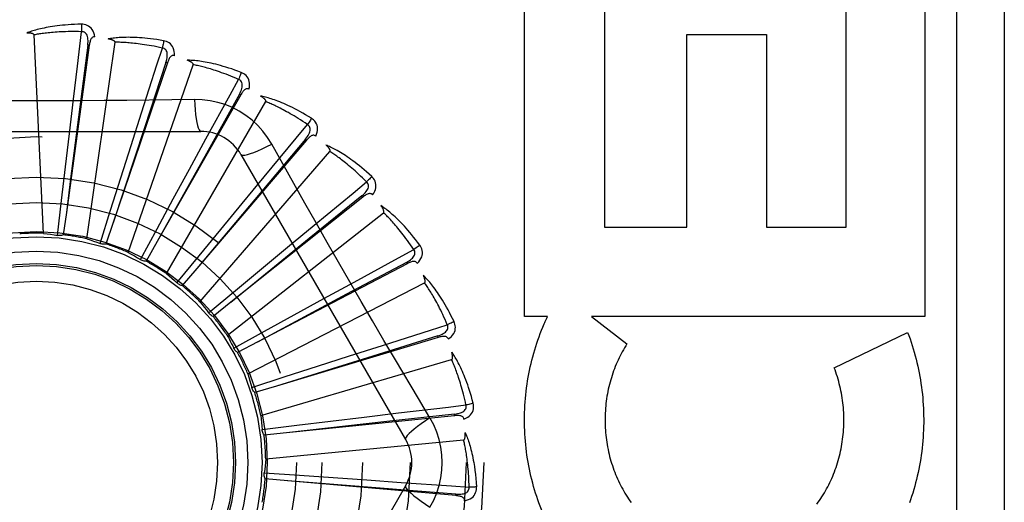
# Model space of a CAD drawing. Header units: inches. Extents: x 0 to 176, y 0 to 114.
# Tile 32 of 102: x 41.002 to 41.621, y 30.839 to 31.143. Entities that reach past the tile are written whole.
import ezdxf

# ---------------------------------------------------------------- set-up
doc = ezdxf.new("R2010")
doc.units = ezdxf.units.IN
doc.header["$LTSCALE"] = 9.696296
doc.header["$MEASUREMENT"] = 0
doc.linetypes.add('HIDDEN', pattern=[0.2, 0.1, -0.1])
doc.layers.add('DOOR_ASSEMBLY', color=7, linetype='CONTINUOUS')

msp = doc.modelspace()

# ---------------------------------------------------------------- linework, layer by layer
at = {"layer": 'DOOR_ASSEMBLY', "color": 8, "linetype": 'HIDDEN'}
for p, q in [((41.59128, 31.23951), (41.59128, 30.48951)), ((41.62128, 31.23951), (41.62128, 30.48951)), ((41.31976, 30.95645), (41.31976, 31.1623)), ((41.3699, 31.1623), (41.3699, 31.01252)), ((41.52178, 31.01252), (41.52178, 31.1623)), ((41.57141, 31.1623), (41.57141, 30.95645)), ((41.01735, 31.00869), (41.0114, 31.13351)), ((41.03865, 31.11386), (41.04128, 31.13555)), ((41.42166, 31.13384), (41.47182, 31.13384)), ((41.42166, 31.01252), (41.42166, 31.13384)), ((41.47182, 31.13384), (41.47182, 31.01252)), ((41.04613, 31.12699), (41.03176, 31.02188)), ((41.04518, 31.12712), (41.03442, 31.04292)), ((41.04455, 31.00522), (41.06234, 31.12891)), ((41.04613, 31.12699), (41.04518, 31.12712)), ((41.03616, 31.09313), (41.03865, 31.11386)), ((41.0952, 31.11593), (41.0612, 31.01544)), ((41.07061, 30.99666), (41.11148, 31.11475)), ((41.09429, 31.11624), (41.08096, 31.07574)), ((41.0952, 31.11593), (41.09429, 31.11624)), ((41.0336, 31.07153), (41.03616, 31.09313)), ((41.1413, 31.09579), (41.08889, 31.00355)), ((41.11223, 31.09286), (41.09807, 31.09265)), ((41.14046, 31.09627), (41.11971, 31.05902)), ((41.1413, 31.09579), (41.14046, 31.09627)), ((41.09457, 30.98333), (41.15706, 31.09155)), ((41.0724, 31.06385), (41.079, 31.08457)), ((41.08096, 31.07574), (41.06118, 31.01538)), ((40.90933, 31.07284), (41.11622, 31.07284)), ((41.03113, 31.05047), (41.0336, 31.07153)), ((41.06599, 31.04364), (41.0724, 31.06385)), ((41.10905, 31.04896), (41.11945, 31.06806)), ((41.18274, 31.06729), (41.11382, 30.98663)), ((41.18201, 31.06791), (41.15459, 31.03527)), ((41.18274, 31.06729), (41.18201, 31.06791)), ((41.11971, 31.05902), (41.08886, 31.0035)), ((41.11558, 30.9657), (41.19742, 31.06014)), ((41.14148, 31.05826), (41.24492, 30.87909)), ((41.02867, 31.02932), (41.03113, 31.05047)), ((41.05957, 31.02333), (41.06599, 31.04364)), ((41.09893, 31.03033), (41.10905, 31.04896)), ((41.14221, 31.02741), (41.15605, 31.0442)), ((41.03442, 31.04292), (41.03175, 31.02182)), ((41.15459, 31.03527), (41.11379, 30.98659)), ((41.21805, 31.03146), (41.13511, 30.9653)), ((41.21745, 31.03221), (41.18434, 31.00535)), ((41.21805, 31.03146), (41.21745, 31.03221)), ((41.02615, 31.00737), (41.02867, 31.02932)), ((41.08878, 31.01161), (41.09893, 31.03033)), ((41.12875, 31.01103), (41.14221, 31.02741)), ((41.03176, 31.02188), (41.02981, 31.00775)), ((41.05294, 31.00226), (41.05957, 31.02333)), ((41.13287, 30.94441), (41.23111, 31.02166)), ((41.0612, 31.01544), (41.05661, 31.00194)), ((41.1707, 30.99997), (41.18747, 31.01383)), ((41.3699, 31.01252), (41.42166, 31.01252)), ((41.47182, 31.01252), (41.52178, 31.01252)), ((41.07829, 30.99217), (41.08878, 31.01161)), ((41.11525, 30.99456), (41.12875, 31.01103)), ((41.08889, 31.00355), (41.08182, 30.99116)), ((41.18434, 31.00535), (41.13506, 30.96526)), ((41.10126, 30.97746), (41.11525, 30.99456)), ((41.15439, 30.98643), (41.1707, 30.99997)), ((41.24593, 30.98959), (41.15197, 30.94033)), ((41.24549, 30.99044), (41.20789, 30.97033)), ((41.24593, 30.98959), (41.24549, 30.99044)), ((41.11382, 30.98663), (41.10454, 30.9758)), ((41.13801, 30.97282), (41.15439, 30.98643)), ((41.14583, 30.92024), (41.2569, 30.97751)), ((41.19349, 30.96763), (41.21257, 30.97807)), ((41.12104, 30.95868), (41.13801, 30.97282)), ((41.20789, 30.97033), (41.15192, 30.9403)), ((41.13511, 30.9653), (41.12395, 30.95643)), ((41.1749, 30.95743), (41.19349, 30.96763)), ((41.15625, 30.94716), (41.1749, 30.95743)), ((41.33422, 30.95645), (41.31976, 30.95645)), ((41.36185, 30.95645), (41.38404, 30.9392)), ((41.57141, 30.95645), (41.36185, 30.95645)), ((41.1369, 30.93649), (41.15625, 30.94716)), ((41.51436, 30.92415), (41.5605, 30.94637)), ((41.15197, 30.94033), (41.13934, 30.93372)), ((41.26539, 30.94321), (41.16381, 30.91261)), ((41.20974, 30.93157), (41.23045, 30.93821)), ((41.26512, 30.94413), (41.2244, 30.93149)), ((41.26539, 30.94321), (41.26512, 30.94413)), ((41.13702, 30.93624), (41.1369, 30.93649)), ((41.15397, 30.89405), (41.27387, 30.92926)), ((41.2244, 30.93149), (41.16375, 30.9126)), ((41.18956, 30.92507), (41.20974, 30.93157)), ((41.16929, 30.91852), (41.18956, 30.92507)), ((41.14828, 30.91169), (41.16929, 30.91852)), ((41.16381, 30.91261), (41.15015, 30.90852)), ((41.26027, 30.89255), (41.253, 30.90472)), ((41.21887, 30.89308), (41.24047, 30.89568)), ((41.27562, 30.89493), (41.23325, 30.89023)), ((41.27572, 30.89398), (41.27562, 30.89493)), ((41.23325, 30.89023), (41.17012, 30.88316)), ((41.27572, 30.89398), (41.17018, 30.88316)), ((41.17669, 30.88792), (41.19782, 30.89052)), ((41.19782, 30.89052), (41.21887, 30.89308)), ((41.15476, 30.8852), (41.17669, 30.88792)), ((41.17018, 30.88316), (41.15599, 30.88173)), ((41.15701, 30.8668), (41.28141, 30.87868)), ((41.15611, 30.85795), (41.17816, 30.85648)), ((41.17087, 30.85304), (41.15667, 30.85431)), ((41.27655, 30.84368), (41.17087, 30.85304)), ((41.17816, 30.85648), (41.1994, 30.85503)), ((41.1994, 30.85503), (41.22055, 30.85356)), ((41.22055, 30.85356), (41.24225, 30.85203)), ((41.24492, 30.84993), (41.14148, 30.67076)), ((41.27655, 30.84368), (41.27663, 30.84464))]:
    msp.add_line(p, q, dxfattribs=at)
for points in [[(41.04122, 31.14022), (41.03899, 31.14018), (41.03686, 31.1401), (41.03482, 31.14), (41.03288, 31.13988), (41.03103, 31.13974), (41.02926, 31.13958), (41.02757, 31.13941), (41.02596, 31.13922), (41.02442, 31.13901), (41.02295, 31.1388), (41.02155, 31.13857), (41.02021, 31.13834), (41.01893, 31.1381), (41.0177, 31.13786), (41.01654, 31.13762), (41.01542, 31.13737), (41.01436, 31.13711), (41.01335, 31.13686), (41.01238, 31.13659), (41.01146, 31.13633), (41.01059, 31.13606), (41.00976, 31.13579), (41.00897, 31.13552), (41.00821, 31.13525), (41.00749, 31.13498), (41.00681, 31.13471)], [(41.04961, 31.13226), (41.04937, 31.13359), (41.04902, 31.13481), (41.04856, 31.13591), (41.048, 31.13688), (41.04733, 31.13773), (41.04658, 31.13846), (41.04573, 31.13905), (41.04483, 31.13951), (41.0439, 31.13985), (41.04297, 31.14007), (41.04208, 31.1402), (41.04122, 31.14022)], [(41.04122, 31.14022), (41.04126, 31.1396), (41.04128, 31.13889), (41.0413, 31.13812), (41.0413, 31.13729), (41.0413, 31.13642), (41.04128, 31.13555)], [(41.0114, 31.13351), (41.01136, 31.13368), (41.01129, 31.13383), (41.01117, 31.13396), (41.01101, 31.13408), (41.01084, 31.13417), (41.01065, 31.13426), (41.01045, 31.13434), (41.01024, 31.1344), (41.01001, 31.13446), (41.00977, 31.13451), (41.00952, 31.13456), (41.00927, 31.1346), (41.009, 31.13463), (41.00872, 31.13466), (41.00844, 31.13468), (41.00814, 31.1347), (41.00783, 31.13471), (41.00751, 31.13472), (41.0072, 31.13472), (41.00691, 31.13472)], [(41.04128, 31.13555), (41.03943, 31.13559), (41.03765, 31.13562), (41.03595, 31.13562), (41.03432, 31.13561), (41.03276, 31.13559), (41.03126, 31.13555), (41.02983, 31.1355), (41.02845, 31.13544), (41.02713, 31.13537), (41.02587, 31.13529), (41.02466, 31.13521), (41.02349, 31.13512), (41.02238, 31.13502), (41.02131, 31.13492), (41.02028, 31.13482), (41.0193, 31.13471), (41.01835, 31.1346), (41.01745, 31.13449), (41.01658, 31.13437), (41.01574, 31.13425), (41.01494, 31.13413), (41.01417, 31.13401), (41.01344, 31.13389), (41.01273, 31.13376), (41.01205, 31.13364), (41.0114, 31.13351)], [(41.04518, 31.12712), (41.04529, 31.12815), (41.04534, 31.12913), (41.04534, 31.13007), (41.04529, 31.13095), (41.04516, 31.13178), (41.04498, 31.13255), (41.04472, 31.13326), (41.0444, 31.13389), (41.04401, 31.13442), (41.04354, 31.13486), (41.04301, 31.13519), (41.04244, 31.13542), (41.04186, 31.13554), (41.04127, 31.13555)], [(41.04961, 31.13226), (41.04915, 31.13227), (41.04872, 31.13221), (41.04833, 31.13205), (41.04798, 31.13182), (41.04766, 31.13154), (41.04739, 31.13119), (41.04715, 31.13079), (41.04694, 31.13034), (41.04676, 31.12985), (41.0466, 31.12933), (41.04646, 31.12878), (41.04633, 31.1282), (41.04622, 31.12761), (41.04613, 31.12699)], [(41.09288, 31.12986), (41.09069, 31.13023), (41.08858, 31.13057), (41.08656, 31.13085), (41.08463, 31.1311), (41.08279, 31.13131), (41.08102, 31.13149), (41.07933, 31.13164), (41.07771, 31.13176), (41.07616, 31.13185), (41.07467, 31.13191), (41.07325, 31.13196), (41.07189, 31.13199), (41.07059, 31.132), (41.06935, 31.13199), (41.06815, 31.13197), (41.06701, 31.13194), (41.06592, 31.13189), (41.06488, 31.13183), (41.06388, 31.13175), (41.06293, 31.13166), (41.06202, 31.13156), (41.06115, 31.13146), (41.06033, 31.13134), (41.05953, 31.13122), (41.05878, 31.13109), (41.05805, 31.13096)], [(41.06234, 31.12891), (41.06233, 31.12909), (41.06228, 31.12925), (41.06219, 31.1294), (41.06206, 31.12954), (41.06191, 31.12967), (41.06174, 31.12979), (41.06156, 31.1299), (41.06136, 31.13), (41.06115, 31.13011), (41.06093, 31.1302), (41.06069, 31.13029), (41.06044, 31.13038), (41.06019, 31.13046), (41.05992, 31.13054), (41.05965, 31.13062), (41.05936, 31.13069), (41.05906, 31.13077), (41.05874, 31.13083), (41.05841, 31.1309), (41.05806, 31.13096)], [(41.09206, 31.12526), (41.09025, 31.12565), (41.08851, 31.12601), (41.08684, 31.12634), (41.08524, 31.12663), (41.0837, 31.12691), (41.08222, 31.12715), (41.08081, 31.12738), (41.07944, 31.12758), (41.07814, 31.12776), (41.07688, 31.12792), (41.07567, 31.12807), (41.07451, 31.1282), (41.0734, 31.12832), (41.07233, 31.12842), (41.0713, 31.12851), (41.07032, 31.12859), (41.06937, 31.12866), (41.06846, 31.12872), (41.06758, 31.12878), (41.06674, 31.12882), (41.06593, 31.12885), (41.06515, 31.12888), (41.06441, 31.1289), (41.06369, 31.12891), (41.063, 31.12891), (41.06234, 31.12891)], [(41.079, 31.08457), (41.08868, 31.11474), (41.09206, 31.12526)], [(41.09429, 31.11624), (41.0946, 31.11723), (41.09484, 31.11819), (41.09501, 31.1191), (41.09512, 31.11998), (41.09516, 31.12082), (41.09512, 31.12161), (41.09501, 31.12236), (41.09481, 31.12304), (41.09452, 31.12364), (41.09415, 31.12415), (41.0937, 31.12458), (41.09318, 31.12491), (41.09263, 31.12513), (41.09205, 31.12526)], [(41.09288, 31.12986), (41.0928, 31.12924), (41.0927, 31.12855), (41.09257, 31.12779), (41.09241, 31.12698), (41.09224, 31.12612), (41.09206, 31.12526)], [(41.09961, 31.12045), (41.09963, 31.12181), (41.09952, 31.12306), (41.09928, 31.12423), (41.09891, 31.1253), (41.09842, 31.12626), (41.09781, 31.12711), (41.09709, 31.12785), (41.0963, 31.12848), (41.09544, 31.12898), (41.09457, 31.12938), (41.09372, 31.12967), (41.09288, 31.12986)], [(41.09962, 31.12045), (41.09917, 31.12055), (41.09874, 31.12057), (41.09832, 31.12049), (41.09793, 31.12033), (41.09757, 31.12011), (41.09724, 31.11982), (41.09692, 31.11947), (41.09663, 31.11907), (41.09636, 31.11862), (41.0961, 31.11814), (41.09586, 31.11763), (41.09563, 31.11709), (41.09541, 31.11652), (41.0952, 31.11593)], [(41.14165, 31.1099), (41.13957, 31.11069), (41.13756, 31.11141), (41.13564, 31.11208), (41.13379, 31.11269), (41.13201, 31.11324), (41.13031, 31.11375), (41.12868, 31.11422), (41.12711, 31.11464), (41.12561, 31.11502), (41.12416, 31.11537), (41.12278, 31.11568), (41.12145, 31.11596), (41.12017, 31.11622), (41.11895, 31.11645), (41.11777, 31.11666), (41.11664, 31.11684), (41.11556, 31.117), (41.11453, 31.11713), (41.11353, 31.11725), (41.11258, 31.11734), (41.11167, 31.11742), (41.1108, 31.11748), (41.10996, 31.11752), (41.10916, 31.11755), (41.1084, 31.11757), (41.10766, 31.11757)], [(41.11148, 31.11475), (41.11151, 31.11493), (41.11149, 31.11509), (41.11143, 31.11526), (41.11133, 31.11542), (41.11121, 31.11558), (41.11106, 31.11573), (41.1109, 31.11587), (41.11073, 31.11601), (41.11054, 31.11615), (41.11034, 31.11629), (41.11012, 31.11642), (41.1099, 31.11655), (41.10966, 31.11668), (41.10942, 31.11681), (41.10916, 31.11694), (41.10889, 31.11707), (41.1086, 31.1172), (41.10831, 31.11732), (41.10803, 31.11744), (41.10775, 31.11754)], [(41.13997, 31.10554), (41.13827, 31.10627), (41.13663, 31.10695), (41.13505, 31.10759), (41.13354, 31.10818), (41.13208, 31.10874), (41.13067, 31.10926), (41.12932, 31.10975), (41.12803, 31.11021), (41.12678, 31.11063), (41.12557, 31.11103), (41.12442, 31.1114), (41.1233, 31.11175), (41.12223, 31.11208), (41.1212, 31.11238), (41.12021, 31.11267), (41.11926, 31.11293), (41.11834, 31.11318), (41.11745, 31.11341), (41.1166, 31.11363), (41.11578, 31.11383), (41.115, 31.11401), (41.11424, 31.11419), (41.11351, 31.11435), (41.11281, 31.11449), (41.11213, 31.11463), (41.11148, 31.11475)], [(41.11945, 31.06806), (41.13466, 31.09586), (41.13997, 31.10554)], [(41.14165, 31.1099), (41.14146, 31.10932), (41.14122, 31.10865), (41.14095, 31.10793), (41.14065, 31.10716), (41.14032, 31.10636), (41.13997, 31.10554)], [(41.14046, 31.09627), (41.14095, 31.09718), (41.14136, 31.09807), (41.14171, 31.09894), (41.14198, 31.09978), (41.14218, 31.1006), (41.14229, 31.10138), (41.14232, 31.10213), (41.14226, 31.10284), (41.14209, 31.10348), (41.14182, 31.10406), (41.14145, 31.10456), (41.14101, 31.10498), (41.14051, 31.10531), (41.13997, 31.10555)], [(41.14648, 31.09939), (41.14676, 31.10072), (41.14688, 31.10198), (41.14687, 31.10317), (41.14671, 31.10428), (41.14641, 31.10532), (41.14597, 31.10627), (41.14541, 31.10713), (41.14474, 31.1079), (41.144, 31.10856), (41.14322, 31.10911), (41.14244, 31.10956), (41.14165, 31.1099)], [(41.14648, 31.09939), (41.14606, 31.09957), (41.14564, 31.09967), (41.14522, 31.09967), (41.1448, 31.09959), (41.14441, 31.09944), (41.14403, 31.09922), (41.14365, 31.09894), (41.14329, 31.0986), (41.14294, 31.09821), (41.1426, 31.09779), (41.14226, 31.09733), (41.14193, 31.09684), (41.14161, 31.09633), (41.1413, 31.09579)], [(41.16081, 31.06482), (41.15821, 31.06902), (41.15527, 31.07294), (41.152, 31.07658), (41.14842, 31.0799), (41.14455, 31.0829), (41.14042, 31.08554), (41.13607, 31.0878), (41.13154, 31.08966), (41.12686, 31.0911), (41.12207, 31.09213), (41.11718, 31.09271), (41.11223, 31.09286)], [(41.11223, 31.09286), (41.11243, 31.08948), (41.11268, 31.08629), (41.11299, 31.08341), (41.11334, 31.08081), (41.11373, 31.0785), (41.11417, 31.07654), (41.11465, 31.07496), (41.11515, 31.07379), (41.11568, 31.07308), (41.11622, 31.07284)], [(41.18577, 31.08108), (41.18387, 31.08224), (41.18203, 31.08333), (41.18027, 31.08435), (41.17857, 31.0853), (41.17693, 31.08618), (41.17536, 31.087), (41.17384, 31.08777), (41.17238, 31.08848), (41.17098, 31.08914), (41.16962, 31.08975), (41.16832, 31.09032), (41.16707, 31.09085), (41.16587, 31.09135), (41.16471, 31.09181), (41.16359, 31.09223), (41.16252, 31.09262), (41.16149, 31.09298), (41.1605, 31.09331), (41.15954, 31.09361), (41.15863, 31.09388), (41.15775, 31.09413), (41.1569, 31.09436), (41.15609, 31.09456), (41.15531, 31.09474), (41.15456, 31.0949), (41.15384, 31.09504)], [(41.15706, 31.09155), (41.15711, 31.09172), (41.15713, 31.09188), (41.1571, 31.09206), (41.15703, 31.09223), (41.15694, 31.09241), (41.15683, 31.09258), (41.1567, 31.09276), (41.15656, 31.09293), (41.1564, 31.0931), (41.15622, 31.09327), (41.15604, 31.09345), (41.15584, 31.09362), (41.15564, 31.09379), (41.15542, 31.09396), (41.15519, 31.09414), (41.15495, 31.09431), (41.1547, 31.09449), (41.15443, 31.09467), (41.15415, 31.09486), (41.15385, 31.09504)], [(41.09807, 31.09265), (41.06973, 31.09235), (41.05552, 31.09222), (41.04129, 31.09212), (41.02706, 31.09206), (41.01283, 31.09204), (40.99859, 31.09205), (40.98435, 31.09212), (40.97012, 31.09221), (40.95591, 31.09234)], [(41.18329, 31.07712), (41.18176, 31.07815), (41.18028, 31.07913), (41.17885, 31.08005), (41.17747, 31.08093), (41.17614, 31.08175), (41.17486, 31.08253), (41.17363, 31.08326), (41.17244, 31.08395), (41.17129, 31.08461), (41.17019, 31.08523), (41.16912, 31.08581), (41.1681, 31.08637), (41.16711, 31.08689), (41.16615, 31.08738), (41.16523, 31.08785), (41.16435, 31.08829), (41.16349, 31.08871), (41.16267, 31.0891), (41.16187, 31.08948), (41.16111, 31.08983), (41.16037, 31.09016), (41.15966, 31.09047), (41.15897, 31.09077), (41.15831, 31.09105), (41.15767, 31.09131), (41.15706, 31.09155)], [(41.18577, 31.08108), (41.18546, 31.08054), (41.1851, 31.07993), (41.1847, 31.07927), (41.18426, 31.07858), (41.18378, 31.07785), (41.18329, 31.07712)], [(41.18852, 31.06984), (41.18904, 31.07109), (41.1894, 31.0723), (41.18961, 31.07348), (41.18967, 31.0746), (41.18957, 31.07568), (41.18932, 31.07669), (41.18893, 31.07765), (41.18842, 31.07853), (41.18782, 31.07931), (41.18715, 31.08001), (41.18648, 31.08059), (41.18577, 31.08108)], [(41.15605, 31.0442), (41.17624, 31.06861), (41.18329, 31.07712)], [(41.18201, 31.06791), (41.18266, 31.06872), (41.18324, 31.06952), (41.18375, 31.0703), (41.18417, 31.07108), (41.18452, 31.07184), (41.18478, 31.07259), (41.18495, 31.07332), (41.18502, 31.07403), (41.18498, 31.07469), (41.18482, 31.07531), (41.18456, 31.07587), (41.1842, 31.07637), (41.18378, 31.07679), (41.18329, 31.07712)], [(41.18852, 31.06984), (41.18814, 31.0701), (41.18775, 31.07028), (41.18733, 31.07036), (41.18691, 31.07036), (41.18649, 31.07028), (41.18608, 31.07014), (41.18566, 31.06993), (41.18524, 31.06967), (41.18482, 31.06936), (41.1844, 31.069), (41.18398, 31.06862), (41.18357, 31.0682), (41.18316, 31.06776), (41.18274, 31.06729)], [(41.14148, 31.05826), (41.14194, 31.05792), (41.14278, 31.05781), (41.14397, 31.05794), (41.1455, 31.05828), (41.14737, 31.05885), (41.14956, 31.05965), (41.15203, 31.06065), (41.15476, 31.06186), (41.15771, 31.06326), (41.16081, 31.06482)], [(41.18165, 31.02768), (41.16773, 31.0524), (41.16081, 31.06482)], [(41.22363, 31.04443), (41.22198, 31.04593), (41.22039, 31.04735), (41.21885, 31.04868), (41.21736, 31.04993), (41.21592, 31.05111), (41.21453, 31.05221), (41.21318, 31.05325), (41.21188, 31.05423), (41.21063, 31.05514), (41.20942, 31.056), (41.20825, 31.05681), (41.20712, 31.05756), (41.20603, 31.05828), (41.20498, 31.05894), (41.20396, 31.05957), (41.20299, 31.06016), (41.20204, 31.06071), (41.20113, 31.06122), (41.20025, 31.0617), (41.1994, 31.06214), (41.19859, 31.06255), (41.1978, 31.06293), (41.19704, 31.06328), (41.19631, 31.0636), (41.1956, 31.0639), (41.19492, 31.06418)], [(41.19742, 31.06014), (41.1975, 31.06029), (41.19755, 31.06046), (41.19755, 31.06063), (41.19752, 31.06082), (41.19747, 31.06101), (41.19739, 31.0612), (41.1973, 31.06139), (41.19719, 31.06159), (41.19706, 31.06179), (41.19693, 31.06199), (41.19678, 31.06219), (41.19662, 31.0624), (41.19645, 31.06261), (41.19627, 31.06282), (41.19608, 31.06303), (41.19587, 31.06325), (41.19566, 31.06348), (41.19543, 31.0637), (41.19519, 31.06394), (41.19493, 31.06418)], [(41.22045, 31.041), (41.21913, 31.04231), (41.21787, 31.04355), (41.21664, 31.04473), (41.21545, 31.04585), (41.2143, 31.04691), (41.2132, 31.04791), (41.21212, 31.04887), (41.21109, 31.04977), (41.21008, 31.05063), (41.20912, 31.05145), (41.20818, 31.05222), (41.20728, 31.05296), (41.2064, 31.05366), (41.20556, 31.05433), (41.20474, 31.05496), (41.20396, 31.05556), (41.2032, 31.05613), (41.20246, 31.05668), (41.20175, 31.05719), (41.20107, 31.05769), (41.20041, 31.05815), (41.19977, 31.05859), (41.19915, 31.05901), (41.19855, 31.05941), (41.19797, 31.05979), (41.19742, 31.06014)], [(41.22363, 31.04443), (41.22323, 31.04395), (41.22276, 31.04342), (41.22224, 31.04285), (41.22167, 31.04225), (41.22107, 31.04163), (41.22045, 31.041)], [(41.2242, 31.03287), (41.22495, 31.034), (41.22554, 31.03512), (41.22596, 31.03623), (41.22623, 31.03733), (41.22633, 31.0384), (41.22628, 31.03945), (41.22608, 31.04046), (41.22575, 31.04142), (41.22531, 31.04231), (41.22479, 31.04311), (41.22423, 31.04382), (41.22363, 31.04443)], [(41.18747, 31.01383), (41.21191, 31.03398), (41.22045, 31.041)], [(41.21745, 31.03221), (41.21824, 31.03288), (41.21896, 31.03355), (41.2196, 31.03423), (41.22017, 31.03491), (41.22065, 31.03559), (41.22105, 31.03628), (41.22136, 31.03696), (41.22156, 31.03764), (41.22164, 31.0383), (41.22161, 31.03894), (41.22145, 31.03954), (41.2212, 31.0401), (41.22086, 31.04059), (41.22044, 31.04101)], [(41.2242, 31.03287), (41.22388, 31.0332), (41.22353, 31.03345), (41.22313, 31.0336), (41.22272, 31.03368), (41.2223, 31.03369), (41.22186, 31.03362), (41.22141, 31.0335), (41.22094, 31.03332), (41.22048, 31.0331), (41.22, 31.03283), (41.21952, 31.03253), (41.21903, 31.0322), (41.21854, 31.03184), (41.21805, 31.03146)], [(41.253, 30.90472), (41.23857, 30.9291), (41.23135, 30.94134), (41.22416, 30.95362), (41.21698, 30.96591), (41.20985, 30.97823), (41.20274, 30.99057), (41.19568, 31.00293), (41.18864, 31.0153), (41.18165, 31.02768)], [(41.25387, 31.00127), (41.25253, 31.00306), (41.25124, 31.00475), (41.24998, 31.00635), (41.24875, 31.00786), (41.24756, 31.00929), (41.24641, 31.01064), (41.24528, 31.01191), (41.24419, 31.01312), (41.24313, 31.01425), (41.2421, 31.01532), (41.24111, 31.01634), (41.24014, 31.01729), (41.23921, 31.0182), (41.2383, 31.01906), (41.23743, 31.01986), (41.23658, 31.02063), (41.23575, 31.02134), (41.23495, 31.02202), (41.23418, 31.02265), (41.23343, 31.02325), (41.23271, 31.0238), (41.232, 31.02432), (41.23133, 31.02481), (41.23067, 31.02527), (41.23003, 31.0257), (41.22942, 31.0261)], [(41.23111, 31.02166), (41.23122, 31.02179), (41.2313, 31.02195), (41.23133, 31.02212), (41.23134, 31.02231), (41.23132, 31.0225), (41.23128, 31.02271), (41.23122, 31.02292), (41.23115, 31.02313), (41.23107, 31.02335), (41.23097, 31.02357), (41.23086, 31.0238), (41.23075, 31.02403), (41.23062, 31.02427), (41.23048, 31.02451), (41.23034, 31.02476), (41.23018, 31.02501), (41.23001, 31.02527), (41.22983, 31.02554), (41.22965, 31.02579), (41.22948, 31.02602)], [(41.25009, 30.99851), (41.24905, 31.00004), (41.24804, 31.0015), (41.24706, 31.00289), (41.24611, 31.00421), (41.24518, 31.00547), (41.24428, 31.00667), (41.24341, 31.00781), (41.24256, 31.00889), (41.24174, 31.00993), (41.24095, 31.01091), (41.24017, 31.01185), (41.23943, 31.01275), (41.2387, 31.0136), (41.238, 31.01441), (41.23732, 31.01519), (41.23666, 31.01593), (41.23602, 31.01663), (41.2354, 31.01731), (41.2348, 31.01795), (41.23422, 31.01856), (41.23366, 31.01914), (41.23312, 31.0197), (41.23259, 31.02023), (41.23208, 31.02073), (41.23158, 31.02121), (41.23111, 31.02166)], [(41.01735, 31.00869), (41.01956, 31.00841), (41.02176, 31.0081), (41.02396, 31.00775), (41.02615, 31.00737)], [(41.02981, 31.00775), (41.02922, 31.00754), (41.02862, 31.00739), (41.028, 31.0073), (41.02737, 31.00727), (41.02676, 31.00729), (41.02615, 31.00737)], [(41.04455, 31.00522), (41.04667, 31.00452), (41.04878, 31.0038), (41.05087, 31.00305), (41.05294, 31.00226)], [(41.05661, 31.00194), (41.05599, 31.00185), (41.05537, 31.00181), (41.05475, 31.00184), (41.05413, 31.00192), (41.05353, 31.00206), (41.05294, 31.00226)], [(41.25387, 31.00127), (41.25338, 31.00088), (41.25282, 31.00045), (41.2522, 30.99999), (41.25154, 30.99951), (41.25082, 30.99901), (41.25009, 30.99851)], [(41.25224, 30.98981), (41.25319, 30.99079), (41.25398, 30.99177), (41.25461, 30.99278), (41.25508, 30.99381), (41.25538, 30.99484), (41.25553, 30.99588), (41.25552, 30.99691), (41.25538, 30.99792), (41.25511, 30.99887), (41.25476, 30.99976), (41.25434, 31.00056), (41.25387, 31.00127)], [(41.07061, 30.99666), (41.07256, 30.99558), (41.07449, 30.99447), (41.0764, 30.99333), (41.07829, 30.99217)], [(41.21257, 30.97807), (41.24039, 30.99323), (41.25009, 30.99851)], [(41.24549, 30.99044), (41.24639, 30.99095), (41.24722, 30.99148), (41.24798, 30.99202), (41.24867, 30.99258), (41.24927, 30.99316), (41.24979, 30.99376), (41.25022, 30.99437), (41.25055, 30.995), (41.25076, 30.99563), (41.25085, 30.99627), (41.25081, 30.99689), (41.25066, 30.99748), (41.25042, 30.99803), (41.25009, 30.99852)], [(41.08182, 30.99116), (41.0812, 30.99119), (41.08059, 30.99127), (41.07998, 30.99142), (41.07939, 30.99162), (41.07882, 30.99187), (41.07829, 30.99217)], [(41.25224, 30.98981), (41.25199, 30.9902), (41.25169, 30.99051), (41.25133, 30.99074), (41.25094, 30.99089), (41.25053, 30.99098), (41.25008, 30.991), (41.24962, 30.99096), (41.24913, 30.99087), (41.24863, 30.99074), (41.24811, 30.99057), (41.24758, 30.99037), (41.24704, 30.99013), (41.24649, 30.98988), (41.24593, 30.98959)], [(41.09457, 30.98333), (41.09628, 30.9819), (41.09797, 30.98044), (41.09963, 30.97896), (41.10126, 30.97746)], [(41.27539, 30.95317), (41.27442, 30.95518), (41.27347, 30.95709), (41.27253, 30.9589), (41.27162, 30.96061), (41.27072, 30.96224), (41.26984, 30.96378), (41.26898, 30.96525), (41.26813, 30.96664), (41.26731, 30.96795), (41.2665, 30.9692), (41.26572, 30.97038), (41.26495, 30.9715), (41.2642, 30.97257), (41.26347, 30.97358), (41.26277, 30.97454), (41.26208, 30.97545), (41.2614, 30.97631), (41.26075, 30.97713), (41.26011, 30.97789), (41.25948, 30.97862), (41.25888, 30.9793), (41.25829, 30.97995), (41.25771, 30.98056), (41.25716, 30.98113), (41.25661, 30.98167), (41.25608, 30.98218)], [(41.2569, 30.97751), (41.25704, 30.97761), (41.25714, 30.97775), (41.25721, 30.97791), (41.25725, 30.97809), (41.25727, 30.97829), (41.25727, 30.9785), (41.25725, 30.97871), (41.25722, 30.97893), (41.25718, 30.97916), (41.25713, 30.9794), (41.25707, 30.97965), (41.257, 30.9799), (41.25692, 30.98015), (41.25683, 30.98042), (41.25673, 30.98069), (41.25662, 30.98097), (41.25651, 30.98125), (41.25638, 30.98155), (41.25624, 30.98186), (41.25609, 30.98217)], [(41.10454, 30.9758), (41.10394, 30.97595), (41.10335, 30.97615), (41.10278, 30.9764), (41.10224, 30.97671), (41.10173, 30.97706), (41.10126, 30.97746)], [(41.27117, 30.95118), (41.27043, 30.95288), (41.26972, 30.9545), (41.26902, 30.95605), (41.26833, 30.95753), (41.26766, 30.95894), (41.267, 30.96028), (41.26636, 30.96157), (41.26574, 30.9628), (41.26513, 30.96397), (41.26453, 30.96509), (41.26395, 30.96615), (41.26338, 30.96717), (41.26283, 30.96815), (41.2623, 30.96908), (41.26178, 30.96997), (41.26127, 30.97082), (41.26078, 30.97163), (41.2603, 30.97241), (41.25983, 30.97316), (41.25938, 30.97387), (41.25893, 30.97454), (41.25851, 30.97519), (41.25809, 30.97581), (41.25768, 30.9764), (41.25729, 30.97697), (41.2569, 30.97751)], [(41.11558, 30.9657), (41.11699, 30.96397), (41.11837, 30.96223), (41.11972, 30.96046), (41.12104, 30.95868)], [(41.12395, 30.95643), (41.12338, 30.95668), (41.12285, 30.95699), (41.12233, 30.95735), (41.12185, 30.95775), (41.12143, 30.9582), (41.12104, 30.95868)], [(41.23045, 30.93821), (41.26064, 30.94783), (41.27117, 30.95118)], [(41.26512, 30.94413), (41.2661, 30.94446), (41.26702, 30.94481), (41.26786, 30.9452), (41.26864, 30.94562), (41.26935, 30.94608), (41.26997, 30.94657), (41.27051, 30.94709), (41.27095, 30.94764), (41.27127, 30.94823), (41.27148, 30.94883), (41.27156, 30.94945), (41.27153, 30.95006), (41.2714, 30.95064), (41.27116, 30.95118)], [(41.27539, 30.95317), (41.27484, 30.95288), (41.27421, 30.95256), (41.27352, 30.95223), (41.27277, 30.95188), (41.27198, 30.95153), (41.27117, 30.95118)], [(41.27163, 30.94223), (41.27275, 30.943), (41.27371, 30.94382), (41.27452, 30.9447), (41.27517, 30.94562), (41.27567, 30.94657), (41.27601, 30.94756), (41.27619, 30.94858), (41.27624, 30.94959), (41.27616, 30.95058), (41.27598, 30.95152), (41.27573, 30.95238), (41.27539, 30.95317)], [(41.32603, 30.84737), (41.32541, 30.84948), (41.32483, 30.85161), (41.32428, 30.85376), (41.32375, 30.85592), (41.32326, 30.85808), (41.3228, 30.86026), (41.32237, 30.86245), (41.32197, 30.86465), (41.3216, 30.86685), (41.32126, 30.86906), (41.32096, 30.87127), (41.32068, 30.87349), (41.32044, 30.87572), (41.32023, 30.87795), (41.32006, 30.88018), (41.31991, 30.88242), (41.3198, 30.88466), (41.31972, 30.8869), (41.31968, 30.88914), (41.31966, 30.89139), (41.31968, 30.89363), (41.31973, 30.89587), (41.31982, 30.89811), (41.31993, 30.90035), (41.32008, 30.90259), (41.32026, 30.90482), (41.32047, 30.90705), (41.32072, 30.90927), (41.32099, 30.91149), (41.3213, 30.9137), (41.32164, 30.9159), (41.32201, 30.9181), (41.32241, 30.92029), (41.32285, 30.92246), (41.32331, 30.92463), (41.32381, 30.92679), (41.32433, 30.92894), (41.32489, 30.93107), (41.32548, 30.9332), (41.32609, 30.93531), (41.32674, 30.93742), (41.32742, 30.93951), (41.32812, 30.94158), (41.32886, 30.94364), (41.32962, 30.94568), (41.33041, 30.94771), (41.33122, 30.94971), (41.33206, 30.9517)], [(41.33206, 30.9517), (41.33241, 30.9525), (41.33277, 30.9533), (41.33312, 30.95409), (41.33348, 30.95488), (41.33385, 30.95567), (41.33422, 30.95645)], [(41.13287, 30.94441), (41.13358, 30.94311), (41.13427, 30.9418), (41.13495, 30.94048), (41.13561, 30.93915), (41.13627, 30.93782), (41.1369, 30.93649)], [(41.5605, 30.94637), (41.56127, 30.94433), (41.562, 30.94227), (41.56271, 30.94019), (41.56339, 30.93809), (41.56405, 30.93598), (41.56467, 30.93386), (41.56526, 30.93172), (41.56583, 30.92956), (41.56636, 30.9274), (41.56686, 30.92522), (41.56733, 30.92304), (41.56777, 30.92084), (41.56818, 30.91864), (41.56856, 30.91643), (41.56891, 30.91421), (41.56922, 30.91199), (41.5695, 30.90975), (41.56975, 30.90752), (41.56997, 30.90527), (41.57016, 30.90302), (41.57031, 30.90077), (41.57043, 30.89852), (41.57052, 30.89626), (41.57058, 30.894), (41.5706, 30.89174), (41.57059, 30.88948), (41.57055, 30.88722), (41.57048, 30.88496), (41.57037, 30.8827), (41.57023, 30.88045), (41.57006, 30.87819), (41.56986, 30.87594), (41.56962, 30.8737), (41.56935, 30.87146), (41.56905, 30.86923), (41.56872, 30.86701), (41.56836, 30.86479), (41.56796, 30.86258), (41.56753, 30.86039), (41.56708, 30.8582), (41.56659, 30.85602), (41.56607, 30.85386), (41.56552, 30.8517), (41.56494, 30.84956), (41.56433, 30.84743), (41.5637, 30.84531), (41.56303, 30.84321), (41.56233, 30.84113), (41.56161, 30.83906)], [(41.27163, 30.94223), (41.27145, 30.94265), (41.27122, 30.94302), (41.27091, 30.94331), (41.27056, 30.94354), (41.27016, 30.9437), (41.26973, 30.9438), (41.26927, 30.94385), (41.26877, 30.94386), (41.26826, 30.94382), (41.26771, 30.94375), (41.26716, 30.94365), (41.26658, 30.94353), (41.26599, 30.94338), (41.26539, 30.94321)], [(41.38404, 30.9392), (41.38329, 30.93799), (41.38255, 30.93676), (41.38182, 30.9355), (41.38112, 30.93424), (41.38044, 30.93295), (41.37977, 30.93165), (41.37912, 30.93033), (41.3785, 30.92899), (41.37789, 30.92765), (41.37731, 30.92629), (41.37675, 30.92491), (41.37621, 30.92353), (41.37569, 30.92213), (41.3752, 30.92073), (41.37472, 30.91931), (41.37428, 30.91788), (41.37385, 30.91645), (41.37345, 30.915), (41.37307, 30.91355), (41.37271, 30.91208), (41.37238, 30.91061), (41.37208, 30.90913), (41.37179, 30.90764), (41.37153, 30.90615), (41.3713, 30.90465), (41.37109, 30.90314), (41.37091, 30.90163), (41.37075, 30.90012), (41.37061, 30.8986), (41.3705, 30.89708), (41.37042, 30.89556), (41.37036, 30.89403), (41.37033, 30.8925), (41.37032, 30.89097), (41.37034, 30.88944), (41.37038, 30.88791), (41.37045, 30.88638), (41.37054, 30.88486), (41.37066, 30.88333), (41.37081, 30.88181), (41.37098, 30.88029), (41.37117, 30.87878), (41.37139, 30.87727), (41.37163, 30.87577), (41.3719, 30.87428), (41.37219, 30.87279), (41.37251, 30.8713), (41.37285, 30.86983), (41.37322, 30.86836), (41.37361, 30.8669), (41.37402, 30.86545), (41.37446, 30.86401), (41.37492, 30.86258), (41.3754, 30.86116), (41.3759, 30.85976), (41.37643, 30.85836), (41.37698, 30.85698), (41.37755, 30.85561), (41.37814, 30.85426), (41.37875, 30.85292), (41.37938, 30.85159), (41.38003, 30.85028), (41.38071, 30.84898), (41.3814, 30.84771), (41.38211, 30.84644), (41.38284, 30.8452), (41.38358, 30.84397), (41.38435, 30.84276), (41.38513, 30.84157), (41.38592, 30.8404), (41.38674, 30.83925)], [(41.13934, 30.93372), (41.13887, 30.93405), (41.13843, 30.93442), (41.13802, 30.93483), (41.13764, 30.93527), (41.13731, 30.93574), (41.13702, 30.93624)], [(41.27387, 30.92926), (41.27403, 30.92934), (41.27416, 30.92945), (41.27425, 30.9296), (41.27433, 30.92977), (41.27438, 30.92996), (41.27442, 30.93017), (41.27445, 30.93038), (41.27446, 30.9306), (41.27447, 30.93084), (41.27446, 30.93108), (41.27445, 30.93133), (41.27442, 30.93159), (41.27439, 30.93186), (41.27435, 30.93214), (41.27431, 30.93242), (41.27426, 30.93271), (41.2742, 30.93302), (41.27413, 30.93333), (41.27406, 30.93363), (41.27398, 30.93391)], [(41.28743, 30.90187), (41.28685, 30.90402), (41.28628, 30.90608), (41.2857, 30.90803), (41.28513, 30.90989), (41.28455, 30.91166), (41.28398, 30.91334), (41.28341, 30.91494), (41.28285, 30.91646), (41.28228, 30.91791), (41.28173, 30.91929), (41.28118, 30.9206), (41.28064, 30.92185), (41.28011, 30.92303), (41.27959, 30.92417), (41.27907, 30.92524), (41.27857, 30.92627), (41.27807, 30.92724), (41.27758, 30.92816), (41.2771, 30.92904), (41.27662, 30.92987), (41.27616, 30.93065), (41.2757, 30.9314), (41.27525, 30.9321), (41.27481, 30.93277), (41.27438, 30.93341), (41.27396, 30.93401)], [(41.2829, 30.90071), (41.2825, 30.90252), (41.28211, 30.90425), (41.28171, 30.9059), (41.28132, 30.90748), (41.28092, 30.909), (41.28053, 30.91044), (41.28015, 30.91182), (41.27977, 30.91315), (41.27939, 30.91441), (41.27902, 30.91562), (41.27865, 30.91678), (41.27829, 30.91789), (41.27793, 30.91895), (41.27758, 30.91997), (41.27724, 30.92094), (41.2769, 30.92187), (41.27657, 30.92276), (41.27625, 30.92362), (41.27593, 30.92444), (41.27562, 30.92522), (41.27531, 30.92597), (41.27501, 30.92669), (41.27472, 30.92737), (41.27443, 30.92803), (41.27415, 30.92866), (41.27387, 30.92926)], [(41.14583, 30.92024), (41.14649, 30.91811), (41.14712, 30.91598), (41.14772, 30.91384), (41.14828, 30.91169)], [(41.51688, 30.86574), (41.51729, 30.8672), (41.51767, 30.86866), (41.51803, 30.87013), (41.51836, 30.87161), (41.51867, 30.8731), (41.51896, 30.8746), (41.51922, 30.8761), (41.51946, 30.87761), (41.51967, 30.87912), (41.51986, 30.88064), (41.52002, 30.88216), (41.52015, 30.88369), (41.52026, 30.88521), (41.52035, 30.88675), (41.52041, 30.88828), (41.52045, 30.88982), (41.52046, 30.89135), (41.52044, 30.89289), (41.5204, 30.89442), (41.52033, 30.89596), (41.52024, 30.89749), (41.52012, 30.89902), (41.51998, 30.90055), (41.51981, 30.90207), (41.51962, 30.90359), (41.5194, 30.90511), (41.51916, 30.90662), (41.51889, 30.90813), (41.5186, 30.90963), (41.51828, 30.91113), (41.51794, 30.91262), (41.51757, 30.9141), (41.51718, 30.91557), (41.51677, 30.91703), (41.51633, 30.91848), (41.51587, 30.91992), (41.51539, 30.92134), (41.51489, 30.92275), (41.51436, 30.92415)], [(41.15015, 30.90852), (41.14972, 30.90897), (41.14933, 30.90945), (41.14899, 30.90998), (41.1487, 30.91053), (41.14846, 30.9111), (41.14828, 30.91169)], [(41.28166, 30.89184), (41.2829, 30.89239), (41.284, 30.89301), (41.28496, 30.89371), (41.28578, 30.89449), (41.28645, 30.89534), (41.28697, 30.89624), (41.28734, 30.89721), (41.28758, 30.89819), (41.28769, 30.89918), (41.28769, 30.90014), (41.2876, 30.90103), (41.28743, 30.90187)], [(41.28743, 30.90187), (41.28683, 30.90169), (41.28615, 30.9015), (41.28541, 30.9013), (41.28461, 30.9011), (41.28376, 30.9009), (41.2829, 30.90071)], [(41.24047, 30.89568), (41.27193, 30.89942), (41.2829, 30.90071)], [(41.27562, 30.89493), (41.27665, 30.89507), (41.27762, 30.89524), (41.27853, 30.89547), (41.27937, 30.89573), (41.28015, 30.89605), (41.28085, 30.89641), (41.28148, 30.89682), (41.28202, 30.89728), (41.28245, 30.89779), (41.28276, 30.89835), (41.28296, 30.89894), (41.28304, 30.89954), (41.28302, 30.90014), (41.2829, 30.90071)], [(41.15397, 30.89405), (41.15422, 30.89184), (41.15443, 30.88963), (41.15462, 30.88741), (41.15476, 30.8852)], [(41.26027, 30.89255), (41.25743, 30.89069), (41.2548, 30.88888), (41.25246, 30.88717), (41.25038, 30.88557), (41.24858, 30.88407), (41.2471, 30.88271), (41.24597, 30.88151), (41.24521, 30.88049), (41.24486, 30.87968), (41.24492, 30.87909)], [(41.26802, 30.86451), (41.2678, 30.86939), (41.26714, 30.87422), (41.26606, 30.87899), (41.26454, 30.88367), (41.26261, 30.88819), (41.26027, 30.89255)], [(41.28166, 30.89184), (41.28157, 30.89229), (41.2814, 30.89269), (41.28116, 30.89303), (41.28085, 30.89332), (41.2805, 30.89356), (41.2801, 30.89374), (41.27965, 30.89388), (41.27917, 30.89398), (41.27865, 30.89404), (41.2781, 30.89407), (41.27754, 30.89408), (41.27695, 30.89407), (41.27634, 30.89403), (41.27572, 30.89398)], [(41.15599, 30.88173), (41.15566, 30.88225), (41.15537, 30.8828), (41.15513, 30.88338), (41.15495, 30.88398), (41.15483, 30.88458), (41.15476, 30.8852)], [(41.28141, 30.87868), (41.28158, 30.87873), (41.28172, 30.87881), (41.28185, 30.87894), (41.28195, 30.87909), (41.28204, 30.87927), (41.28212, 30.87946), (41.28219, 30.87966), (41.28224, 30.87988), (41.28229, 30.88011), (41.28233, 30.88035), (41.28236, 30.8806), (41.28239, 30.88086), (41.28241, 30.88113), (41.28243, 30.8814), (41.28244, 30.88169), (41.28244, 30.88199), (41.28244, 30.8823), (41.28243, 30.88262), (41.28242, 30.88293), (41.2824, 30.88323)], [(41.28239, 30.88331), (41.28269, 30.88264), (41.283, 30.88194), (41.2833, 30.8812), (41.2836, 30.88043), (41.28391, 30.87961), (41.28422, 30.87875), (41.28452, 30.87785), (41.28483, 30.87691), (41.28513, 30.87592), (41.28544, 30.87487), (41.28574, 30.87378), (41.28604, 30.87264), (41.28634, 30.87143), (41.28663, 30.87018), (41.28692, 30.86886), (41.28721, 30.86748), (41.28749, 30.86603), (41.28776, 30.86451)], [(41.28487, 30.84893), (41.28482, 30.85078), (41.28476, 30.85256), (41.28468, 30.85426), (41.2846, 30.85589), (41.2845, 30.85744), (41.28439, 30.85894), (41.28427, 30.86037), (41.28415, 30.86174), (41.28401, 30.86305), (41.28388, 30.86431), (41.28374, 30.86552), (41.28359, 30.86668), (41.28344, 30.86779), (41.28329, 30.86885), (41.28314, 30.86987), (41.28298, 30.87085), (41.28283, 30.87179), (41.28267, 30.87269), (41.28251, 30.87355), (41.28236, 30.87438), (41.2822, 30.87517), (41.28204, 30.87594), (41.28188, 30.87667), (41.28172, 30.87736), (41.28157, 30.87804), (41.28141, 30.87868)], [(41.15701, 30.8668), (41.15683, 30.86458), (41.15663, 30.86236), (41.15639, 30.86015), (41.15611, 30.85795)], [(41.26027, 30.83647), (41.26261, 30.84082), (41.26454, 30.84534), (41.26605, 30.85002), (41.26714, 30.8548), (41.2678, 30.85963), (41.26802, 30.86451)], [(41.28776, 30.86451), (41.28816, 30.86207), (41.28852, 30.85959), (41.28883, 30.85707), (41.28911, 30.85449), (41.28934, 30.85188), (41.28953, 30.84922)], [(41.50348, 30.83834), (41.50431, 30.83948), (41.50512, 30.84064), (41.50591, 30.84182), (41.50668, 30.84301), (41.50744, 30.84423), (41.50818, 30.84546), (41.5089, 30.84671), (41.50961, 30.84797), (41.51029, 30.84926), (41.51096, 30.85056), (41.5116, 30.85187), (41.51223, 30.8532), (41.51283, 30.85454), (41.51341, 30.8559), (41.51397, 30.85727), (41.51451, 30.85865), (41.51503, 30.86004), (41.51553, 30.86145), (41.516, 30.86287), (41.51645, 30.8643), (41.51688, 30.86574)], [(41.15667, 30.85431), (41.15643, 30.85489), (41.15625, 30.85548), (41.15613, 30.8561), (41.15607, 30.85672), (41.15606, 30.85734), (41.15611, 30.85795)], [(41.27663, 30.84464), (41.24447, 30.84721), (41.23413, 30.84804), (41.17081, 30.85304)], [(41.24225, 30.85203), (41.27385, 30.84974), (41.28487, 30.84893)], [(41.24492, 30.84992), (41.24486, 30.84936), (41.24518, 30.84857), (41.24589, 30.8476), (41.24695, 30.84645), (41.24838, 30.84512), (41.25016, 30.84362), (41.25227, 30.84198), (41.25468, 30.84023), (41.25737, 30.83837), (41.26027, 30.83646)], [(41.27663, 30.84464), (41.27767, 30.84458), (41.27865, 30.84457), (41.27958, 30.84461), (41.28046, 30.84471), (41.28128, 30.84487), (41.28204, 30.8451), (41.28274, 30.84538), (41.28336, 30.84574), (41.28387, 30.84616), (41.28429, 30.84664), (41.28459, 30.84718), (41.28479, 30.84776), (41.28488, 30.84835), (41.28487, 30.84894)], [(41.28197, 30.84046), (41.2833, 30.84076), (41.28449, 30.84117), (41.28557, 30.84168), (41.28652, 30.84228), (41.28734, 30.84299), (41.28802, 30.84378), (41.28857, 30.84465), (41.28899, 30.84558), (41.28928, 30.84652), (41.28947, 30.84746), (41.28955, 30.84836), (41.28953, 30.84922)], [(41.28953, 30.84922), (41.28892, 30.84915), (41.28821, 30.84909), (41.28744, 30.84904), (41.28662, 30.84899), (41.28575, 30.84896), (41.28487, 30.84894)], [(41.33854, 30.81762), (41.33752, 30.81946), (41.33654, 30.82133), (41.33557, 30.82321), (41.33463, 30.82512), (41.33372, 30.82706), (41.33283, 30.82901), (41.33196, 30.83098), (41.33112, 30.83298), (41.33031, 30.83499), (41.32952, 30.83701), (41.32877, 30.83906), (41.32804, 30.84112), (41.32734, 30.84319), (41.32667, 30.84527), (41.32603, 30.84737)], [(41.28197, 30.84045), (41.28197, 30.84092), (41.28188, 30.84134), (41.28171, 30.84172), (41.28146, 30.84207), (41.28116, 30.84236), (41.2808, 30.84262), (41.28039, 30.84284), (41.27993, 30.84303), (41.27943, 30.84319), (41.2789, 30.84333), (41.27835, 30.84344), (41.27777, 30.84354), (41.27717, 30.84362), (41.27655, 30.84368)]]:
    msp.add_lwpolyline(points, dxfattribs=at)
for radius in [0.28125, 0.27028, 0.235, 0.205, 0.17959, 0.1635, 0.14525, 0.142, 0.133, 0.12525, 0.124, 0.114]:
    msp.add_circle((41.01278, 30.86451), radius, dxfattribs=at)
for centre, radius, start, end in [((41.11622, 31.04368), 0.02917, 30, 90), ((41.01278, 30.86451), 0.14425, 88.18255, 94.1288), ((41.01278, 30.86451), 0.14425, 77.27346, 83.21971), ((41.01278, 30.86451), 0.14425, 66.36437, 72.31062), ((41.01278, 30.86451), 0.14425, 55.45528, 61.40153), ((41.01278, 30.86451), 0.14425, 44.54619, 50.49244), ((41.01278, 30.86451), 0.14425, 33.6371, 39.58335), ((41.01278, 30.86451), 0.14425, 22.72801, 28.67426), ((41.01278, 30.86451), 0.14425, 11.81892, 17.76516), ((41.01278, 30.86451), 0.14425, 0.90983, 6.85607), ((41.21966, 30.86451), 0.02917, 330, 30), ((41.01278, 30.86451), 0.14425, 350.00074, 355.94698)]:
    msp.add_arc(centre, radius, start, end, dxfattribs=at)

doc.saveas('drawing.dxf')
